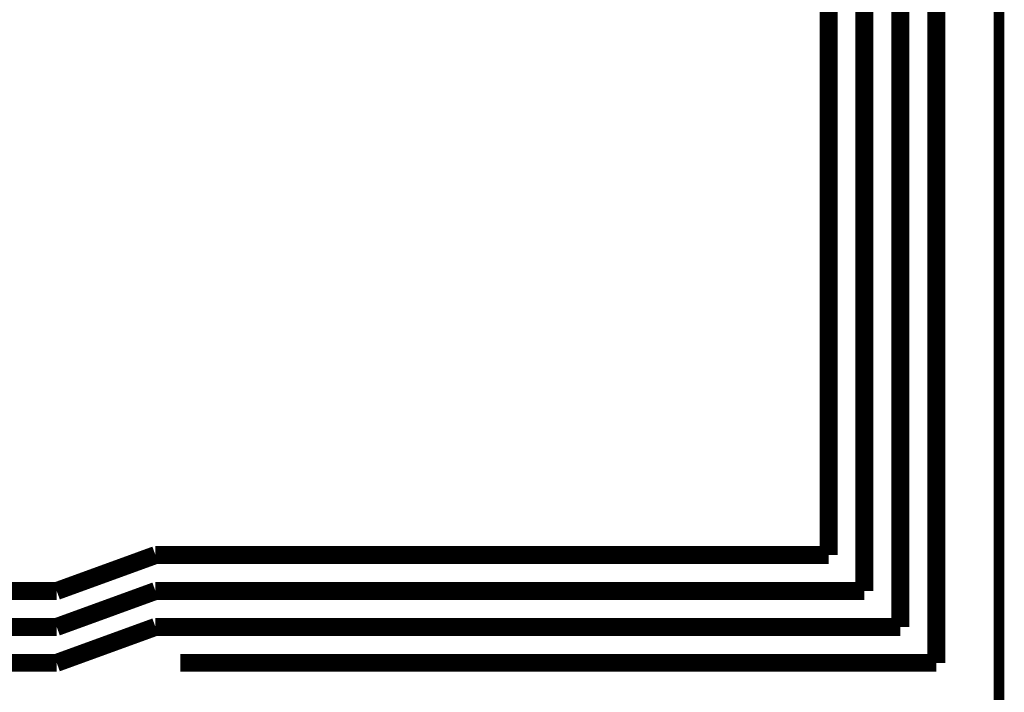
# Model space of a CAD drawing. Extents: x -1.3 to 24.2, y -3.9 to 53.4.
# Tile 38 of 42: x 10.3 to 24.2, y 24.2 to 33.8. Entities that reach past the tile are written whole.
import ezdxf

# ---------------------------------------------------------------- set-up
doc = ezdxf.new("R2010")
doc.units = 0
doc.layers.add('NFC_4_CLICK_V100_GKO', color=9, linetype='CONTINUOUS')
doc.layers.add('NFC_4_CLICK_V100_GTO', color=11, linetype='CONTINUOUS')

msp = doc.modelspace()

# ---------------------------------------------------------------- linework, layer by layer
at = {"layer": 'NFC_4_CLICK_V100_GKO', "const_width": 0.1524}
msp.add_lwpolyline([(24.13, -1.27), (24.13, 53.34)], dxfattribs=at)
at = {"layer": 'NFC_4_CLICK_V100_GTO', "const_width": 0.254}
for points in [[(23.24354, 24.6634), (23.24354, 52.4383)], [(22.73554, 25.1714), (22.73554, 51.9303)], [(22.22754, 25.6794), (22.22754, 51.4223)], [(21.71954, 26.1874), (21.71954, 50.9143)], [(10.80008, 25.6794), (12.19708, 26.1874)], [(12.19708, 26.1874), (21.71954, 26.1874)], [(0.63754, 25.6794), (10.80008, 25.6794)], [(10.80008, 25.1714), (12.19708, 25.6794)], [(12.19708, 25.6794), (22.22754, 25.6794)], [(0.12954, 25.1714), (10.80008, 25.1714)], [(10.80008, 24.6634), (12.19708, 25.1714)], [(12.19708, 25.1714), (22.73554, 25.1714)], [(-0.37846, 24.6634), (10.80008, 24.6634)], [(12.5476, 24.6634), (23.24354, 24.6634)]]:
    msp.add_lwpolyline(points, dxfattribs=at)

doc.saveas('drawing.dxf')
